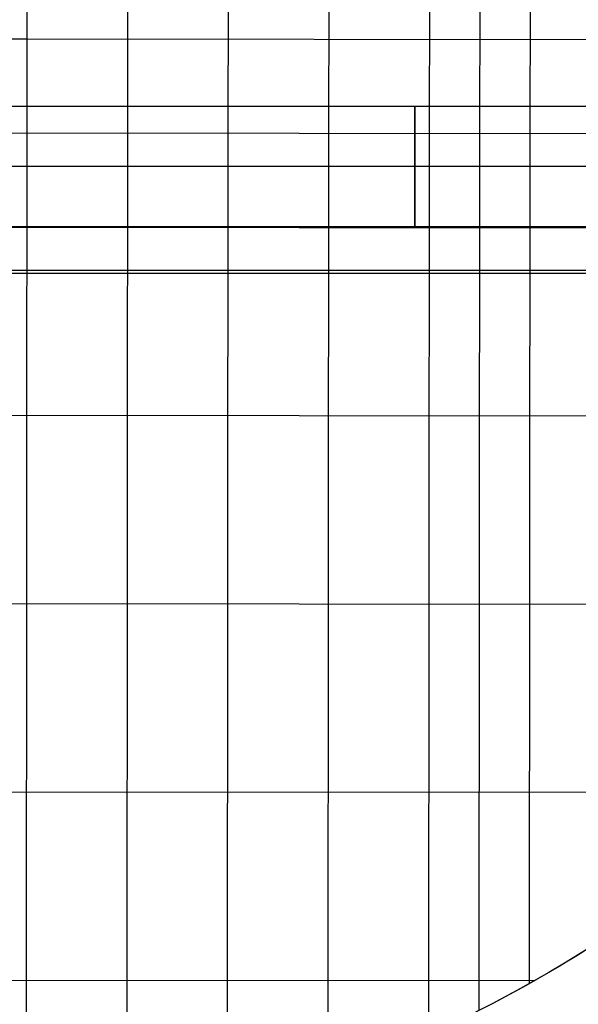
# Model space of a CAD drawing. Extents: x -260 to 296, y -277 to 294.
# Tile 18 of 241: x 111 to 185, y -201 to -70. Entities that reach past the tile are written whole.
import ezdxf

# ---------------------------------------------------------------- set-up
doc = ezdxf.new("R2010")
doc.units = 0
doc.layers.add('PREDEFINITO', color=7, linetype='CONTINUOUS')

msp = doc.modelspace()

# ---------------------------------------------------------------- linework, layer by layer
at = {"layer": 'PREDEFINITO'}
for p, q in [((165.26, -84.94, 469.09), (165.4, 33.99, 452.8)), ((171.95, -84.95, 468.54), (172.09, 33.97, 451.68)), ((178.64, -84.96, 467.99), (178.79, 33.96, 450.57)), ((151.88, -84.93, 470.18), (152, 27.75, 455.7)), ((111.74, -72.35, 472.17), (111.82, 21.57, 462.69)), ((125.12, -72.37, 471.04), (125.21, 21.55, 460.6)), ((138.49, -84.91, 471.26), (138.6, 21.52, 458.49)), ((58.2, -72.29, 475.87), (111.74, -72.35, 472.17)), ((111.63, -222.24, 483.32), (111.74, -72.35, 472.17)), ((111.74, -72.35, 472.17), (238.07, -72.51, 460.93)), ((125.01, -219.15, 482.93), (125.12, -72.37, 471.04)), ((-244.42, -81.32, 396.51), (280.42, -81.32, 396.51)), ((84.96, -84.85, 475.2), (239.1, -85.03, 462.86)), ((138.39, -215.3, 482.42), (138.49, -84.91, 471.26)), ((151.78, -210.61, 481.79), (151.88, -84.93, 470.18)), ((165.16, -204.93, 481.01), (165.26, -84.94, 469.09)), ((171.86, -201.66, 480.55), (171.95, -84.95, 468.54)), ((178.55, -198.07, 480.05), (178.64, -84.96, 467.99)), ((-240.07, -89.32, 388.51), (276.08, -89.32, 388.51)), ((-239.95, -89.32, 404.51), (275.95, -89.32, 404.51)), ((-244.54, -97.32, 396.51), (280.54, -97.32, 396.51)), ((84.95, -97.38, 476.1), (240.06, -97.55, 464.75)), ((-231.77, -103.16, 414.1), (267.62, -103.16, 414.1)), ((-231.77, -103.53, 405.1), (267.62, -103.53, 405.1)), ((98.31, -122.45, 477.18), (239.63, -122.58, 468.54)), ((98.29, -147.5, 478.87), (230.91, -147.61, 472.47)), ((58.14, -172.53, 481.31), (212.43, -172.64, 476.32)), ((188.51, -192.06, 479.18), (184.84, -194.38, 479.52)), ((186.78, -193.17, 479.27), (182.48, -195.81, 479.65)), ((184.84, -194.38, 479.52), (181.13, -196.6, 479.83)), ((182.48, -195.81, 479.65), (178.12, -198.32, 480.01)), ((17.98, -197.56, 482.61), (179.28, -197.66, 479.99)), ((181.13, -196.6, 479.83), (177.37, -198.73, 480.14)), ((177.37, -198.73, 480.14), (173.57, -200.77, 480.43)), ((178.12, -198.32, 480.01), (173.69, -200.72, 480.36)), ((173.69, -200.72, 480.36), (169.2, -203, 480.69)), ((173.57, -200.77, 480.43), (169.73, -202.74, 480.7))]:
    msp.add_line(p, q, dxfattribs=at)
at = {"layer": 'PREDEFINITO', "extrusion": (1, 0, 0)}
msp.add_circle((-89.32, 396.51, 163.28), 8, dxfattribs=at)

doc.saveas('drawing.dxf')
